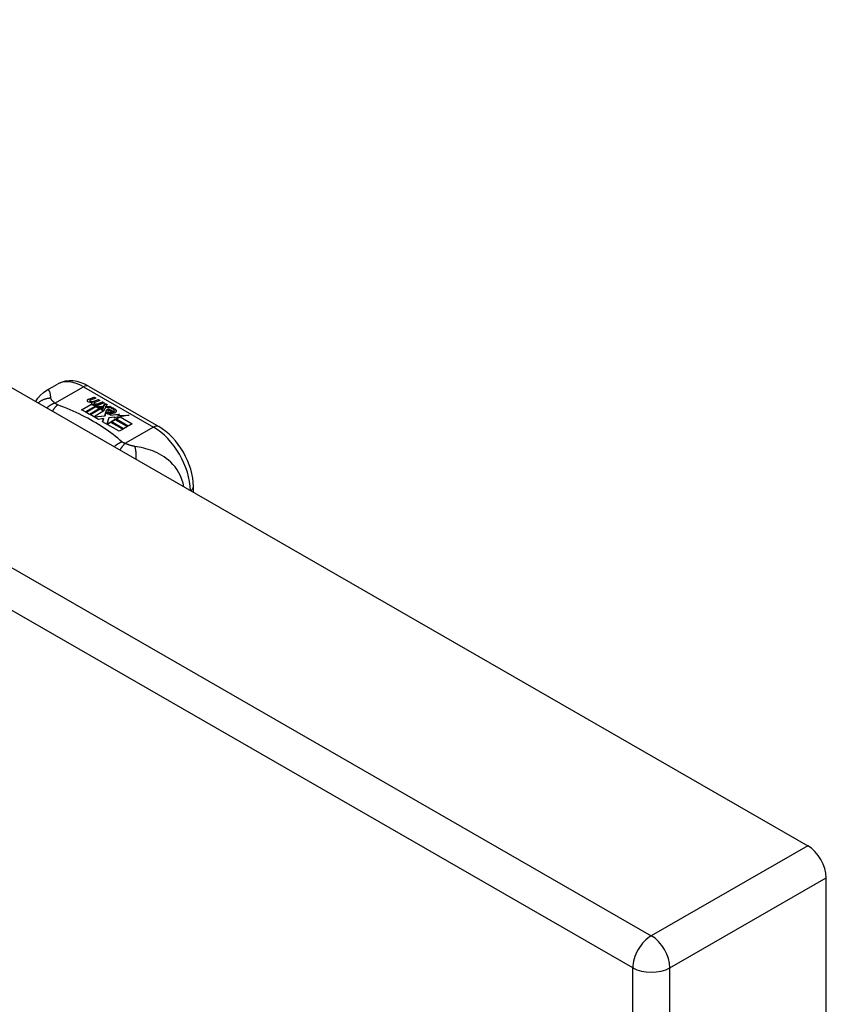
# Model space of a CAD drawing. Header units: inches. Extents: x 11 to 342, y 26 to 169.
# Tile 218 of 218: x 338.64 to 341.68, y 135.06 to 138.78. Entities that reach past the tile are written whole.
import ezdxf

# ---------------------------------------------------------------- set-up
doc = ezdxf.new("R2010")
doc.units = ezdxf.units.IN
doc.header["$MEASUREMENT"] = 0
doc.layers.add('Visible Edges(ANSI)', color=7, linetype='Continuous', lineweight=25)
doc.layers.add('Visible Tangent Edges(ANSI)', color=7, linetype='Continuous', lineweight=25)

msp = doc.modelspace()

# ---------------------------------------------------------------- linework, layer by layer
at = {"layer": 'Visible Edges(ANSI)'}
for p, q in [((290.9814, 164.8155), (341.6138, 135.6582)), ((338.7414, 137.3789), (338.7815, 137.402)), ((338.8994, 137.3942), (339.1639, 137.2419)), ((338.8731, 137.3052), (338.9105, 137.3267)), ((338.9007, 137.3457), (338.92, 137.3532)), ((338.92, 137.3516), (338.9007, 137.3441)), ((338.9039, 137.3389), (338.9039, 137.3373)), ((338.9262, 137.3496), (338.9071, 137.3419)), ((338.9105, 137.3267), (338.9105, 137.3251)), ((338.9125, 137.3362), (338.9125, 137.3346)), ((338.9125, 137.3346), (338.9125, 137.3329)), ((338.9197, 137.3298), (338.9197, 137.3282)), ((338.92, 137.3532), (338.9262, 137.3496)), ((338.92, 137.3532), (338.92, 137.3516)), ((338.9246, 137.349), (338.92, 137.3516)), ((338.9421, 137.3405), (338.9229, 137.3328)), ((338.9234, 137.3391), (338.9358, 137.3441)), ((338.9358, 137.3425), (338.9234, 137.3374)), ((338.9234, 137.3391), (338.9234, 137.3374)), ((338.9273, 137.3246), (338.926, 137.3254)), ((338.958, 137.3313), (338.9278, 137.3191)), ((338.9358, 137.3441), (338.9421, 137.3405)), ((338.9358, 137.3441), (338.9358, 137.3425)), ((338.9404, 137.3398), (338.9358, 137.3425)), ((338.9394, 137.3299), (338.9518, 137.3349)), ((338.9518, 137.3333), (338.9394, 137.3282)), ((338.9518, 137.3349), (338.958, 137.3313)), ((338.9518, 137.3349), (338.9518, 137.3333)), ((338.9564, 137.3306), (338.9518, 137.3333)), ((338.9544, 137.3181), (338.9613, 137.3294)), ((338.9613, 137.3278), (338.9544, 137.3165)), ((338.9613, 137.3294), (338.9689, 137.325)), ((338.9613, 137.3294), (338.9613, 137.3278)), ((338.9681, 137.3239), (338.9613, 137.3278)), ((338.8871, 137.2971), (338.8731, 137.3052)), ((338.9105, 137.3251), (338.8745, 137.3044)), ((338.9252, 137.3191), (338.8871, 137.2971)), ((338.889, 137.296), (338.9271, 137.3179)), ((338.903, 137.2879), (338.889, 137.296)), ((338.9271, 137.3163), (338.8905, 137.2951)), ((338.946, 137.3127), (338.903, 137.2879)), ((338.905, 137.2868), (338.9515, 137.3135)), ((338.9495, 137.3108), (338.9064, 137.2859)), ((338.9225, 137.3239), (338.9194, 137.3224)), ((338.9194, 137.3224), (338.9252, 137.3191)), ((338.9194, 137.3224), (338.9194, 137.3208)), ((338.9237, 137.3182), (338.9194, 137.3208)), ((338.9573, 137.3006), (338.9198, 137.279)), ((338.9224, 137.3222), (338.9273, 137.3246)), ((338.9278, 137.3191), (338.9224, 137.3222)), ((338.9273, 137.3229), (338.924, 137.3213)), ((338.9271, 137.3179), (338.9376, 137.3119)), ((338.9271, 137.3179), (338.9271, 137.3163)), ((338.9376, 137.3103), (338.9271, 137.3163)), ((338.9273, 137.3246), (338.9273, 137.3229)), ((338.9305, 137.3175), (338.9544, 137.3181)), ((338.9382, 137.3131), (338.9305, 137.3175)), ((338.9544, 137.3165), (338.9332, 137.316)), ((338.9376, 137.3119), (338.946, 137.3127)), ((338.9376, 137.3119), (338.9376, 137.3103)), ((338.9427, 137.3107), (338.9376, 137.3103)), ((338.9531, 137.3145), (338.9382, 137.3131)), ((338.9515, 137.3135), (338.9467, 137.3067)), ((338.9467, 137.3067), (338.9573, 137.3006)), ((338.9467, 137.3067), (338.9467, 137.305)), ((338.9559, 137.2997), (338.9467, 137.305)), ((338.9491, 137.3068), (338.9541, 137.3139)), ((338.9568, 137.3024), (338.9491, 137.3068)), ((338.9541, 137.3123), (338.95, 137.3063)), ((338.9541, 137.3139), (338.9531, 137.3145)), ((338.9541, 137.3139), (338.9541, 137.3123)), ((338.9544, 137.3181), (338.9544, 137.3165)), ((338.9629, 137.3134), (338.9568, 137.3024)), ((338.9601, 137.2823), (338.9644, 137.296)), ((338.9644, 137.2944), (338.9601, 137.2807)), ((338.9876, 137.3143), (338.9629, 137.3134)), ((338.9689, 137.325), (338.9633, 137.3177)), ((338.9633, 137.3177), (338.9644, 137.3171)), ((338.9633, 137.3177), (338.9633, 137.3161)), ((338.9644, 137.3154), (338.9633, 137.3161)), ((338.9644, 137.3171), (338.98, 137.3187)), ((338.98, 137.3171), (338.9644, 137.3154)), ((338.9644, 137.3171), (338.9644, 137.3154)), ((338.9644, 137.296), (338.9644, 137.2944)), ((338.9723, 137.2992), (338.9723, 137.2976)), ((338.9759, 137.3082), (338.9759, 137.3065)), ((338.9759, 137.3082), (338.9931, 137.2982)), ((338.9931, 137.2966), (338.9759, 137.3065)), ((338.9882, 137.2962), (338.9769, 137.3027)), ((338.98, 137.3187), (338.9876, 137.3143)), ((338.98, 137.3187), (338.98, 137.3171)), ((338.9849, 137.3142), (338.98, 137.3171)), ((338.9824, 137.2901), (338.9802, 137.2851)), ((338.9802, 137.2851), (339.0158, 137.2885)), ((338.9846, 137.3096), (338.9889, 137.3121)), ((338.9889, 137.3105), (338.9866, 137.3091)), ((338.9882, 137.2962), (338.9882, 137.2946)), ((338.9889, 137.3121), (338.9889, 137.3105)), ((338.9931, 137.2982), (338.9931, 137.2966)), ((338.9965, 137.3015), (338.9965, 137.2998)), ((339.0158, 137.2885), (339.01, 137.2841)), ((338.9366, 137.2686), (338.905, 137.2868)), ((338.9198, 137.279), (338.9601, 137.2823)), ((338.9198, 137.279), (338.9198, 137.2783)), ((338.9601, 137.2807), (338.9212, 137.2774)), ((338.9554, 137.2719), (338.9366, 137.2686)), ((338.9514, 137.2601), (338.9554, 137.2719)), ((339.0145, 137.2237), (338.9514, 137.2601)), ((338.9554, 137.2703), (338.9519, 137.2598)), ((338.9554, 137.2719), (338.9554, 137.2703)), ((338.9601, 137.2823), (338.9601, 137.2807)), ((338.9762, 137.2753), (338.9682, 137.2507)), ((338.9682, 137.2507), (338.9831, 137.2592)), ((338.9831, 137.2576), (338.9694, 137.2497)), ((338.9986, 137.2776), (338.9762, 137.2753)), ((339.0133, 137.2867), (338.9802, 137.2835)), ((338.9802, 137.2851), (338.9802, 137.2835)), ((338.9831, 137.2592), (339.0296, 137.2324)), ((338.9831, 137.2592), (338.9831, 137.2576)), ((339.0282, 137.2316), (338.9831, 137.2576)), ((338.9851, 137.2604), (339.0002, 137.2691)), ((339.0316, 137.2336), (338.9851, 137.2604)), ((339.0002, 137.2675), (338.9865, 137.2596)), ((339.0159, 137.2781), (338.9948, 137.2743)), ((338.9948, 137.2743), (338.9986, 137.2776)), ((338.9986, 137.2759), (338.9973, 137.2747)), ((338.9986, 137.2776), (338.9986, 137.2759)), ((339.0002, 137.2691), (339.0467, 137.2423)), ((339.0002, 137.2691), (339.0002, 137.2675)), ((339.0453, 137.2415), (339.0002, 137.2675)), ((339.0023, 137.2703), (339.0159, 137.2781)), ((339.0488, 137.2435), (339.0023, 137.2703)), ((339.0159, 137.2765), (339.0037, 137.2695)), ((339.01, 137.2841), (339.0525, 137.2848)), ((339.01, 137.2841), (339.01, 137.2825)), ((339.0426, 137.283), (339.01, 137.2825)), ((339.0159, 137.2781), (339.0159, 137.2765)), ((339.0525, 137.2848), (339.0183, 137.2786)), ((339.0183, 137.2786), (339.064, 137.2522)), ((339.0183, 137.2786), (339.0183, 137.2769)), ((339.0626, 137.2514), (339.0183, 137.2769)), ((339.064, 137.2522), (339.0488, 137.2435)), ((338.9682, 137.2507), (338.9682, 137.2504)), ((339.0296, 137.2324), (339.0145, 137.2237)), ((339.0467, 137.2423), (339.0316, 137.2336)), ((339.2949, 136.9936), (339.2949, 137.015)), ((341.6838, 105.6123), (341.6838, 135.537))]:
    msp.add_line(p, q, dxfattribs=at)
at = {"layer": 'Visible Edges(ANSI)', "flags": 128}
for points in [[(338.8994, 137.3942), (338.8854, 137.4015), (338.871, 137.4073), (338.8562, 137.4116), (338.8411, 137.414), (338.8258, 137.4145), (338.8105, 137.4127), (338.7956, 137.4086), (338.7815, 137.402)], [(338.6999, 137.3362), (338.7078, 137.3487), (338.7175, 137.3602), (338.7288, 137.3704), (338.7414, 137.3789)], [(339.2949, 137.015), (339.2943, 137.0311), (339.2923, 137.0474), (339.2892, 137.0638), (339.2848, 137.0803), (339.2794, 137.0967), (339.2729, 137.113), (339.2654, 137.1289), (339.257, 137.1445), (339.2478, 137.1595), (339.2377, 137.174), (339.2269, 137.1877), (339.2154, 137.2006), (339.2033, 137.2126), (339.1906, 137.2235), (339.1775, 137.2333), (339.1639, 137.2419)]]:
    msp.add_lwpolyline(points, dxfattribs=at)
at = {"layer": 'Visible Edges(ANSI)'}
for centre, major_axis, ratio, start_param, end_param in [((338.9005, 137.3397), (-0.007, 0), 0.575862, 5.820233, 7.062977), ((338.9005, 137.3381), (-0.007, 0), 0.575862, 5.820233, 6.078955), ((338.9114, 137.3366), (0.0192, 0), 0.575862, 2.164208, 2.67864), ((338.9114, 137.3349), (-0.0192, 0), 0.575862, 5.305801, 5.820233), ((338.9072, 137.3435), (-0.0164, 0), 0.575862, 0.779792, 1.90155), ((338.9079, 137.3389), (-0.004, 0), 0.575862, 5.90879, 7.175095), ((338.9079, 137.3373), (-0.004, 0), 0.575862, 0, 0.89191), ((338.9118, 137.338), (-0.0082, 0), 0.575862, 5.323118, 5.90879), ((338.9107, 137.3409), (0.0084, 0), 0.575862, 4.033503, 4.932446), ((338.9107, 137.3393), (-0.0084, 0), 0.575862, 0.89191, 1.767313), ((338.9159, 137.3306), (-0.00676, 0), 0.575862, 5.794367, 7.059467), ((338.9159, 137.329), (-0.00676, 0), 0.575862, 5.794367, 6.071487), ((338.9269, 137.3273), (0.0192, 0), 0.575862, 2.419321, 2.652775), ((338.9269, 137.3256), (-0.0192, 0), 0.575862, 5.560914, 5.794367), ((338.9221, 137.3331), (0.016, 0), 0.575862, 3.905964, 4.740051), ((338.9225, 137.3344), (-0.016, 0), 0.575862, 0.776281, 1.787416), ((338.9052, 137.3535), (0.031, 0), 0.575862, 4.949028, 5.337665), ((338.9052, 137.3519), (-0.031, 0), 0.575862, 1.80809, 2.196072), ((338.9237, 137.3298), (-0.004, 0), 0.575862, 5.908937, 7.173827), ((338.9237, 137.3282), (-0.004, 0), 0.575862, 0, 0.890642), ((338.9276, 137.3289), (-0.0082, 0), 0.575862, 5.323254, 5.908937), ((338.9265, 137.3318), (0.0084, 0), 0.575862, 4.032234, 4.932287), ((338.9265, 137.3301), (-0.0084, 0), 0.575862, 0.890642, 1.484281), ((338.9265, 137.3301), (-0.0084, 0), 0.575862, 1.514337, 1.790695), ((338.9216, 137.3445), (0.031, 0), 0.575862, 4.932287, 5.323254), ((338.9216, 137.3429), (-0.031, 0), 0.575862, 1.790695, 2.181662), ((338.9221, 137.3315), (-0.016, 0), 0.575862, 0.764371, 1.402544), ((338.9746, 137.2999), (-0.0101, 0), 0.575862, 5.913952, 6.982716), ((338.9831, 137.3028), (0.022, 0), 0.575862, 3.701478, 4.680599), ((338.9831, 137.3011), (-0.022, 0), 0.575862, 0.559885, 1.507168), ((338.9746, 137.2983), (-0.0101, 0), 0.575862, 5.913952, 6.142632), ((338.9827, 137.2981), (-0.0188, 0), 0.575862, 5.081623, 5.913952), ((338.9827, 137.2965), (-0.0188, 0), 0.575862, 5.081623, 5.913952), ((338.9831, 137.3028), (-0.0199, 0), 0.575862, 0.617996, 1.556283), ((338.9787, 137.2992), (-0.00637, 0), 0.575862, 4.999578, 6.390788), ((338.9796, 137.2993), (-0.0073, 0), 0.575862, 0.107602, 1.123637), ((338.9787, 137.2976), (-0.00637, 0), 0.575862, 0, 0.107602), ((338.9796, 137.2976), (-0.0073, 0), 0.575862, 0.107602, 1.123637), ((338.9813, 137.3013), (0.0112, 0), 0.575862, 4.26523, 5.375571), ((338.9813, 137.2997), (0.0112, 0), 0.575862, 4.26523, 5.375571), ((338.9832, 137.3066), (-0.0265, 0), 0.575862, 1.556283, 2.296236), ((338.9768, 137.2988), (0.0205, 0), 0.575862, 0.343453, 1.17916), ((338.9701, 137.2914), (0.0405, 0), 0.575862, 0.638101, 1.087938), ((338.9701, 137.2898), (-0.0405, 0), 0.575862, 3.779694, 4.229531), ((338.9901, 137.3015), (0.0064, 0), 0.575862, 5.210263, 6.626638), ((338.9901, 137.2998), (0.0064, 0), 0.575862, 5.210263, 6.283185), ((338.992, 137.3008), (0.0132, 0), 0.575862, 5.437829, 6.921287), ((338.992, 137.2992), (0.0132, 0), 0.575862, 0.108138, 0.638101), ((341.6138, 135.5773), (-0.0494, 0.0858), 0.578093, 3.928925, 5.499721)]:
    msp.add_ellipse(centre, major_axis=major_axis, ratio=ratio, start_param=start_param, end_param=end_param, dxfattribs=at)
at = {"layer": 'Visible Tangent Edges(ANSI)'}
for p, q in [((290.3909, 164.4755), (341.0233, 135.3182)), ((340.9533, 135.197), (290.3209, 164.3542)), ((338.7722, 137.3304), (338.8797, 137.3923)), ((338.8797, 137.3923), (339.1442, 137.24)), ((338.8943, 137.3415), (338.8943, 137.3399)), ((338.9007, 137.3457), (338.9007, 137.3441)), ((338.9054, 137.3371), (338.9054, 137.3355)), ((338.91, 137.3325), (338.91, 137.3308)), ((338.9212, 137.328), (338.9212, 137.3264)), ((338.9283, 137.3271), (338.9283, 137.3254)), ((338.9394, 137.3299), (338.9394, 137.3282)), ((338.9651, 137.302), (338.9651, 137.3004)), ((338.9723, 137.2988), (338.9723, 137.2972)), ((338.9764, 137.2955), (338.9764, 137.2938)), ((339.0026, 137.3053), (339.0026, 137.3037)), ((339.1442, 137.24), (339.0367, 137.1781)), ((341.6138, 135.6582), (341.0233, 135.3182)), ((341.0933, 135.197), (341.6838, 135.537)), ((340.9533, 105.1766), (340.9533, 135.197)), ((341.0933, 105.1766), (341.0933, 135.197))]:
    msp.add_line(p, q, dxfattribs=at)
at = {"layer": 'Visible Tangent Edges(ANSI)', "flags": 128}
for points in [[(338.7573, 137.3487), (338.757, 137.3512), (338.7567, 137.3535), (338.7564, 137.3558), (338.7561, 137.3581), (338.7558, 137.3602), (338.7554, 137.3622), (338.7551, 137.3642), (338.7547, 137.3661), (338.7543, 137.3679), (338.7538, 137.3696), (338.7533, 137.3712), (338.7528, 137.3727), (338.7522, 137.3741), (338.7515, 137.3753), (338.7508, 137.3765), (338.75, 137.3775), (338.7492, 137.3783), (338.7483, 137.379), (338.7473, 137.3796), (338.7463, 137.3799), (338.7452, 137.38), (338.744, 137.3799), (338.7427, 137.3795), (338.7414, 137.3789)], [(338.7573, 137.3487), (338.7552, 137.3487), (338.7531, 137.3486), (338.751, 137.3484), (338.7489, 137.3482), (338.7468, 137.3479), (338.7447, 137.3475), (338.7426, 137.3471), (338.7404, 137.3467), (338.7383, 137.3461), (338.7362, 137.3455), (338.7341, 137.3449), (338.7321, 137.3442), (338.73, 137.3434), (338.7279, 137.3426), (338.7259, 137.3417), (338.7239, 137.3407), (338.722, 137.3397), (338.72, 137.3386), (338.7181, 137.3374), (338.7163, 137.3362), (338.7144, 137.335), (338.7126, 137.3337), (338.7109, 137.3323), (338.7092, 137.3309)], [(338.7722, 137.3304), (338.7709, 137.33), (338.7697, 137.3295), (338.7684, 137.329), (338.7671, 137.3285), (338.7658, 137.3279), (338.7645, 137.3274), (338.7632, 137.3268), (338.7619, 137.3261), (338.7606, 137.3255), (338.7593, 137.3248), (338.758, 137.3241), (338.7567, 137.3234), (338.7554, 137.3226), (338.7541, 137.3218), (338.7528, 137.321), (338.7515, 137.3201), (338.7502, 137.3193), (338.7489, 137.3183), (338.7476, 137.3174), (338.7464, 137.3165), (338.7451, 137.3155), (338.7438, 137.3145), (338.7426, 137.3134), (338.7413, 137.3124)], [(338.7722, 137.3304), (338.7711, 137.3313), (338.77, 137.3322), (338.7689, 137.3331), (338.7679, 137.334), (338.7669, 137.3349), (338.7659, 137.3357), (338.765, 137.3366), (338.7641, 137.3375), (338.7633, 137.3383), (338.7626, 137.3391), (338.7618, 137.34), (338.7611, 137.3408), (338.7605, 137.3416), (338.76, 137.3423), (338.7596, 137.343), (338.7592, 137.3436), (338.7588, 137.3443), (338.7585, 137.345), (338.7582, 137.3456), (338.7579, 137.3462), (338.7577, 137.3469), (338.7575, 137.3475), (338.7574, 137.3481), (338.7573, 137.3487)], [(338.7826, 137.3239), (338.7821, 137.3241), (338.7816, 137.3243), (338.7811, 137.3245), (338.7806, 137.3247), (338.7801, 137.325), (338.7796, 137.3252), (338.7792, 137.3254), (338.7787, 137.3257), (338.7783, 137.3259), (338.7778, 137.3262), (338.7774, 137.3264), (338.777, 137.3267), (338.7765, 137.327), (338.7761, 137.3272), (338.7757, 137.3275), (338.7753, 137.3278), (338.7749, 137.3281), (338.7745, 137.3284), (338.7741, 137.3287), (338.7737, 137.3291), (338.7733, 137.3294), (338.7729, 137.3297), (338.7726, 137.33), (338.7722, 137.3304)], [(338.7826, 137.3239), (338.7818, 137.3232), (338.7809, 137.3225), (338.7801, 137.3217), (338.7793, 137.321), (338.7784, 137.3202), (338.7776, 137.3194), (338.7768, 137.3185), (338.7759, 137.3177), (338.7751, 137.3168), (338.7742, 137.3158), (338.7734, 137.3149), (338.7725, 137.3139), (338.7717, 137.3129), (338.7708, 137.3119), (338.77, 137.3108), (338.7691, 137.3097), (338.7683, 137.3086), (338.7675, 137.3075), (338.7666, 137.3063), (338.7658, 137.3051), (338.765, 137.3039), (338.7641, 137.3027), (338.7633, 137.3014), (338.7625, 137.3002)], [(339.0254, 137.1841), (339.0173, 137.1909), (339.0092, 137.1978), (339.0009, 137.2046), (338.9923, 137.2113), (338.9836, 137.2179), (338.9746, 137.2244), (338.9655, 137.2308), (338.9561, 137.2371), (338.9466, 137.2433), (338.9369, 137.2494), (338.9269, 137.2555), (338.9168, 137.2614), (338.9066, 137.2672), (338.8961, 137.2729), (338.8855, 137.2785), (338.8747, 137.284), (338.8637, 137.2894), (338.8526, 137.2947), (338.8413, 137.2998), (338.8298, 137.3049), (338.8182, 137.3098), (338.8064, 137.3146), (338.7945, 137.3192), (338.7826, 137.3239)], [(339.0254, 137.1841), (339.0242, 137.1836), (339.023, 137.1831), (339.0218, 137.1825), (339.0206, 137.182), (339.0194, 137.1814), (339.0182, 137.1808), (339.017, 137.1802), (339.0158, 137.1795), (339.0146, 137.1788), (339.0133, 137.1781), (339.0121, 137.1774), (339.0109, 137.1766), (339.0096, 137.1759), (339.0084, 137.1751), (339.0072, 137.1742), (339.0059, 137.1734), (339.0047, 137.1725), (339.0034, 137.1716), (339.0022, 137.1706), (339.001, 137.1697), (338.9998, 137.1687), (338.9985, 137.1677), (338.9973, 137.1667), (338.9961, 137.1656)], [(339.0367, 137.1781), (339.0359, 137.1774), (339.0352, 137.1766), (339.0344, 137.1758), (339.0337, 137.175), (339.0329, 137.1741), (339.0321, 137.1733), (339.0313, 137.1724), (339.0306, 137.1714), (339.0298, 137.1705), (339.029, 137.1695), (339.0282, 137.1685), (339.0274, 137.1675), (339.0266, 137.1664), (339.0258, 137.1654), (339.025, 137.1642), (339.0242, 137.1631), (339.0234, 137.162), (339.0225, 137.1608), (339.0217, 137.1596), (339.0209, 137.1583), (339.0201, 137.1571), (339.0193, 137.1558), (339.0185, 137.1545), (339.0177, 137.1532)], [(339.0367, 137.1781), (339.0361, 137.1783), (339.0355, 137.1785), (339.0349, 137.1787), (339.0344, 137.1789), (339.0338, 137.1792), (339.0333, 137.1794), (339.0327, 137.1796), (339.0322, 137.1799), (339.0317, 137.1801), (339.0312, 137.1803), (339.0307, 137.1806), (339.0303, 137.1808), (339.0298, 137.1811), (339.0294, 137.1813), (339.0289, 137.1816), (339.0285, 137.1818), (339.0281, 137.1821), (339.0277, 137.1824), (339.0273, 137.1826), (339.0269, 137.1829), (339.0265, 137.1832), (339.0261, 137.1835), (339.0257, 137.1838), (339.0254, 137.1841)], [(339.0733, 137.1667), (339.072, 137.1669), (339.0707, 137.1672), (339.0693, 137.1674), (339.068, 137.1677), (339.0666, 137.168), (339.0652, 137.1683), (339.0638, 137.1687), (339.0624, 137.169), (339.061, 137.1694), (339.0596, 137.1698), (339.0581, 137.1702), (339.0565, 137.1707), (339.0548, 137.1713), (339.0531, 137.1718), (339.0514, 137.1724), (339.0498, 137.173), (339.0481, 137.1736), (339.0464, 137.1742), (339.0448, 137.1748), (339.0431, 137.1755), (339.0415, 137.1761), (339.0399, 137.1768), (339.0383, 137.1774), (339.0367, 137.1781)], [(339.259, 137.0142), (339.2561, 137.0284), (339.2518, 137.0422), (339.2464, 137.0553), (339.2401, 137.0675), (339.2331, 137.0787), (339.2256, 137.0891), (339.2177, 137.0984), (339.2095, 137.1069), (339.2011, 137.1145), (339.1926, 137.1214), (339.1841, 137.1275), (339.1755, 137.133), (339.1669, 137.1379), (339.1583, 137.1423), (339.1498, 137.1462), (339.1412, 137.1497), (339.1327, 137.1528), (339.1242, 137.1556), (339.1158, 137.158), (339.1073, 137.1602), (339.0989, 137.1621), (339.0904, 137.1639), (339.0818, 137.1654), (339.0733, 137.1667)], [(339.0733, 137.1667), (339.0738, 137.1652), (339.0742, 137.1637), (339.0745, 137.1621), (339.0749, 137.1604), (339.0753, 137.1587), (339.0756, 137.157), (339.0759, 137.1552), (339.0762, 137.1533), (339.0765, 137.1514), (339.0767, 137.1494), (339.077, 137.1475), (339.0772, 137.1454), (339.0774, 137.1433), (339.0776, 137.1412), (339.0777, 137.1391), (339.0779, 137.1369), (339.078, 137.1347), (339.078, 137.1324), (339.0781, 137.1301), (339.0781, 137.1278), (339.0781, 137.1255), (339.0781, 137.1232), (339.0781, 137.1208), (339.078, 137.1185)]]:
    msp.add_lwpolyline(points, dxfattribs=at)
at = {"layer": 'Visible Tangent Edges(ANSI)'}
for centre, major_axis, ratio, start_param, end_param in [((338.8797, 137.2314), (-0.0982, 0.1706), 0.578093, 5.499721, 6.283185), ((338.8797, 137.3601), (0.0196, 0.0341), 0.578093, 0, 0.783464), ((339.1442, 137.2078), (0.0196, 0.0341), 0.578093, 0, 0.783464), ((339.1442, 137.0791), (0.0982, -0.1706), 0.578093, 0.795218, 2.358128), ((339.2556, 137.015), (0.0394, 0), 0.575862, 5.537379, 6.283185), ((341.0233, 135.2373), (0.0494, 0.0858), 0.578093, 0.783464, 2.354261), ((341.0233, 135.2373), (-0.0494, 0.0858), 0.578093, 3.928925, 5.499721), ((341.0233, 135.2373), (-0.099, 0), 0.575862, 0.785398, 2.356194)]:
    msp.add_ellipse(centre, major_axis=major_axis, ratio=ratio, start_param=start_param, end_param=end_param, dxfattribs=at)

doc.saveas('drawing.dxf')
